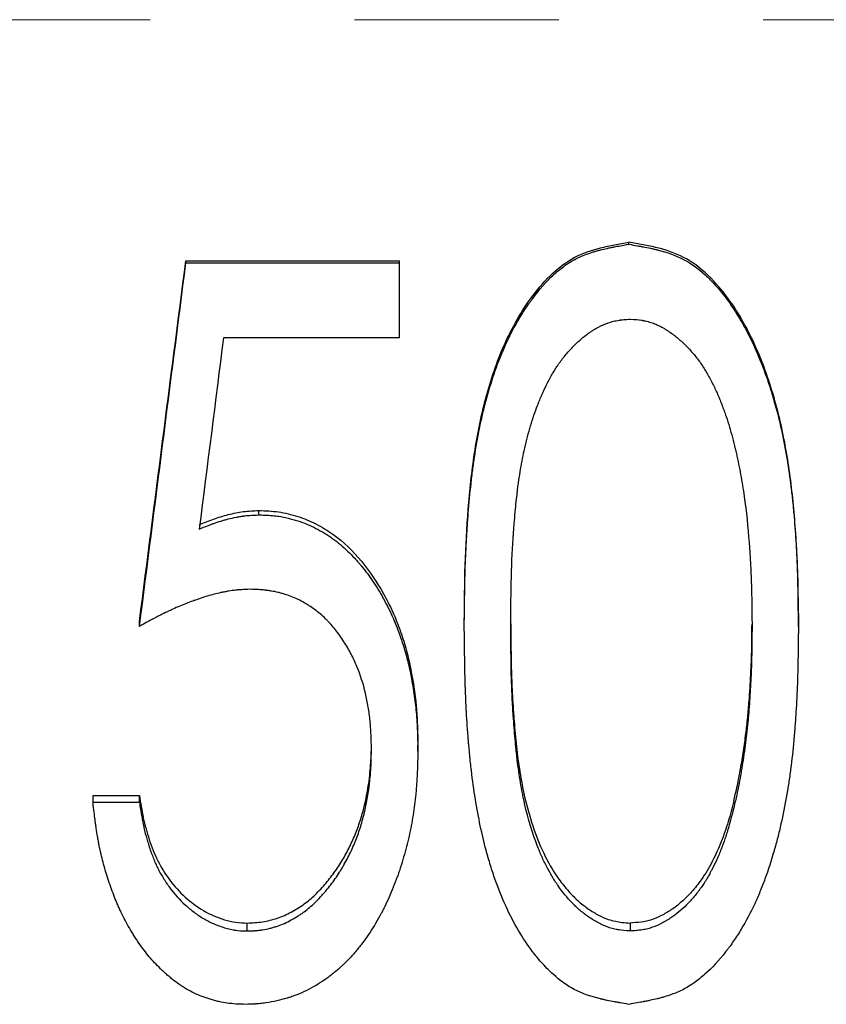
# Model space of a CAD drawing. Header units: millimetres. Extents: x 0 to 594, y 0 to 420.
# Tile 6 of 20: x 175 to 185, y 206 to 218. Entities that reach past the tile are written whole.
import ezdxf

# ---------------------------------------------------------------- set-up
doc = ezdxf.new("R2010")
doc.units = ezdxf.units.MM
doc.linetypes.add('CENTERX2', pattern=[20.32, 12.7, -2.54, 2.54, -2.54])

msp = doc.modelspace()

# ---------------------------------------------------------------- linework, layer by layer
at = {"color": 7, "linetype": 'CENTERX2', "lineweight": 18}
msp.add_line((258.181, 217.795), (33.884, 217.795), dxfattribs=at)
at = {"color": 7, "linetype": 'Continuous', "lineweight": 25}
for p, q in [((182.852, 215.003), (182.852, 215.027)), ((177.346, 214.797), (180, 214.797)), ((177.346, 214.77), (177.346, 214.797)), ((177.346, 214.77), (180, 214.77)), ((180, 214.77), (180, 214.797)), ((180, 213.841), (180, 214.77)), ((180, 213.841), (177.814, 213.841)), ((178.253, 211.638), (178.253, 211.692)), ((176.769, 210.251), (176.769, 210.317)), ((180.807, 210.247), (180.807, 210.314)), ((184.961, 210.247), (184.961, 210.314)), ((180.23, 208.695), (180.23, 208.775)), ((176.192, 208.15), (176.769, 208.15)), ((176.192, 208.065), (176.192, 208.15)), ((176.769, 208.065), (176.769, 208.15)), ((176.192, 208.065), (176.769, 208.065)), ((178.11, 206.464), (178.11, 206.563)), ((182.87, 206.563), (182.87, 206.464))]:
    msp.add_line(p, q, dxfattribs=at)
for points, knots in [([(180.807, 210.314), (180.809, 210.546), (180.813, 211.011), (180.851, 211.709), (180.923, 212.406), (181.061, 213.094), (181.284, 213.762), (181.58, 214.285), (181.889, 214.642), (182.173, 214.857), (182.445, 214.949), (182.675, 214.997), (182.793, 215.017), (182.852, 215.027)], [0, 0, 0, 0, 0.124859, 0.249718, 0.374578, 0.499436, 0.624302, 0.749137, 0.817085, 0.874769, 0.936503, 0.968092, 1, 1, 1, 1]), ([(180.807, 210.247), (180.808, 210.404), (180.81, 210.541), (180.813, 210.717), (180.814, 210.77), (180.815, 210.844), (180.816, 210.867), (180.817, 210.9), (180.817, 210.911), (180.817, 210.926), (180.818, 210.931), (180.818, 210.939), (180.818, 210.941), (180.818, 210.945), (180.818, 210.946), (180.818, 210.949), (180.818, 210.949), (180.822, 211.069), (180.827, 211.187), (180.837, 211.363), (180.84, 211.421), (180.846, 211.509), (180.848, 211.538), (180.851, 211.582), (180.852, 211.597), (180.854, 211.619), (180.854, 211.626), (180.856, 211.641), (180.856, 211.647), (180.867, 211.786), (180.878, 211.909), (180.898, 212.085), (180.904, 212.141), (180.915, 212.224), (180.919, 212.251), (180.924, 212.291), (180.926, 212.305), (180.929, 212.324), (180.93, 212.331), (180.931, 212.341), (180.932, 212.344), (180.933, 212.35), (180.933, 212.353), (180.952, 212.479), (180.973, 212.597), (181.008, 212.77), (181.021, 212.827), (181.04, 212.911), (181.047, 212.939), (181.057, 212.981), (181.061, 212.995), (181.066, 213.015), (181.068, 213.022), (181.072, 213.036), (181.073, 213.042), (181.108, 213.172), (181.143, 213.288), (181.2, 213.456), (181.22, 213.51), (181.251, 213.589), (181.262, 213.616), (181.278, 213.654), (181.283, 213.667), (181.291, 213.686), (181.294, 213.693), (181.3, 213.705), (181.302, 213.711), (181.355, 213.831), (181.409, 213.939), (181.498, 214.092), (181.528, 214.142), (181.575, 214.214), (181.591, 214.238), (181.616, 214.273), (181.624, 214.285), (181.637, 214.302), (181.641, 214.308), (181.647, 214.316), (181.649, 214.319), (181.653, 214.325), (181.655, 214.327), (181.741, 214.442), (181.826, 214.538), (181.955, 214.659), (181.999, 214.695), (182.086, 214.759), (182.13, 214.787), (182.22, 214.835), (182.27, 214.858), (182.351, 214.888), (182.38, 214.898), (182.424, 214.912), (182.439, 214.916), (182.462, 214.923), (182.469, 214.925), (182.481, 214.928), (182.485, 214.929), (182.493, 214.931), (182.498, 214.932), (182.526, 214.939), (182.553, 214.946), (182.597, 214.955), (182.612, 214.958), (182.635, 214.963), (182.643, 214.965), (182.655, 214.967), (182.659, 214.968), (182.665, 214.969), (182.667, 214.969), (182.671, 214.97), (182.673, 214.971), (182.714, 214.979), (182.773, 214.989), (182.852, 215.003)], [0, 0, 0, 0, 0.0625, 0.0625, 0.09375, 0.09375, 0.109375, 0.109375, 0.117188, 0.117188, 0.121094, 0.121094, 0.123047, 0.123047, 0.124023, 0.124023, 0.125, 0.125, 0.1875, 0.1875, 0.21875, 0.21875, 0.234375, 0.234375, 0.242188, 0.242188, 0.246094, 0.246094, 0.25, 0.25, 0.3125, 0.3125, 0.34375, 0.34375, 0.359375, 0.359375, 0.367188, 0.367188, 0.371094, 0.371094, 0.373047, 0.373047, 0.375, 0.375, 0.4375, 0.4375, 0.46875, 0.46875, 0.484375, 0.484375, 0.492188, 0.492188, 0.496094, 0.496094, 0.5, 0.5, 0.5625, 0.5625, 0.59375, 0.59375, 0.609375, 0.609375, 0.617188, 0.617188, 0.621094, 0.621094, 0.625, 0.625, 0.6875, 0.6875, 0.71875, 0.71875, 0.734375, 0.734375, 0.742188, 0.742188, 0.746094, 0.746094, 0.748047, 0.748047, 0.75, 0.75, 0.8125, 0.8125, 0.84375, 0.84375, 0.875, 0.875, 0.90625, 0.90625, 0.921875, 0.921875, 0.929688, 0.929688, 0.933594, 0.933594, 0.935547, 0.935547, 0.9375, 0.9375, 0.953125, 0.953125, 0.960938, 0.960938, 0.964844, 0.964844, 0.966797, 0.966797, 0.967773, 0.967773, 0.96875, 0.96875, 1, 1, 1, 1]), ([(184.961, 210.314), (184.959, 210.45), (184.957, 210.683), (184.946, 211.151), (184.909, 211.715), (184.825, 212.414), (184.671, 213.102), (184.434, 213.768), (184.137, 214.292), (183.823, 214.647), (183.535, 214.859), (183.26, 214.95), (183.029, 214.998), (182.911, 215.017), (182.852, 215.027)], [0, 0, 0, 0, 0.072839, 0.124862, 0.249721, 0.37458, 0.499438, 0.624302, 0.749141, 0.816738, 0.87478, 0.936553, 0.968125, 1, 1, 1, 1]), ([(182.852, 215.003), (182.891, 214.996), (182.926, 214.99), (182.97, 214.982), (182.984, 214.98), (183.002, 214.977), (183.008, 214.976), (183.016, 214.974), (183.019, 214.974), (183.023, 214.973), (183.024, 214.973), (183.027, 214.972), (183.027, 214.972), (183.062, 214.966), (183.093, 214.959), (183.137, 214.95), (183.151, 214.947), (183.171, 214.942), (183.178, 214.941), (183.188, 214.938), (183.191, 214.937), (183.198, 214.936), (183.2, 214.935), (183.332, 214.902), (183.442, 214.862), (183.624, 214.766), (183.713, 214.702), (183.844, 214.583), (183.887, 214.539), (183.952, 214.468), (183.973, 214.443), (184.005, 214.404), (184.015, 214.391), (184.031, 214.371), (184.036, 214.365), (184.044, 214.354), (184.047, 214.351), (184.052, 214.344), (184.055, 214.34), (184.124, 214.249), (184.187, 214.154), (184.276, 214.001), (184.305, 213.948), (184.348, 213.866), (184.361, 213.838), (184.382, 213.796), (184.389, 213.782), (184.399, 213.76), (184.402, 213.753), (184.409, 213.739), (184.412, 213.731), (184.461, 213.622), (184.505, 213.515), (184.565, 213.349), (184.585, 213.292), (184.613, 213.205), (184.622, 213.176), (184.635, 213.131), (184.64, 213.116), (184.646, 213.094), (184.649, 213.087), (184.653, 213.072), (184.655, 213.063), (184.689, 212.947), (184.718, 212.834), (184.757, 212.661), (184.769, 212.602), (184.786, 212.514), (184.792, 212.484), (184.8, 212.439), (184.803, 212.424), (184.807, 212.402), (184.808, 212.394), (184.811, 212.379), (184.812, 212.371), (184.831, 212.259), (184.848, 212.147), (184.87, 211.971), (184.877, 211.911), (184.887, 211.819), (184.89, 211.788), (184.895, 211.741), (184.897, 211.725), (184.899, 211.701), (184.9, 211.693), (184.901, 211.677), (184.902, 211.668), (184.913, 211.544), (184.922, 211.427), (184.934, 211.25), (184.937, 211.191), (184.941, 211.103), (184.943, 211.073), (184.945, 211.029), (184.945, 211.014), (184.946, 210.991), (184.947, 210.984), (184.947, 210.973), (184.947, 210.969), (184.947, 210.964), (184.947, 210.962), (184.948, 210.958), (184.948, 210.956), (184.953, 210.797), (184.958, 210.562), (184.961, 210.247)], [0, 0, 0, 0, 0.015625, 0.015625, 0.023438, 0.023438, 0.027344, 0.027344, 0.029297, 0.029297, 0.030273, 0.030273, 0.03125, 0.03125, 0.046875, 0.046875, 0.054688, 0.054688, 0.058594, 0.058594, 0.060547, 0.060547, 0.0625, 0.0625, 0.125, 0.125, 0.1875, 0.1875, 0.21875, 0.21875, 0.234375, 0.234375, 0.242188, 0.242188, 0.246094, 0.246094, 0.248047, 0.248047, 0.25, 0.25, 0.3125, 0.3125, 0.34375, 0.34375, 0.359375, 0.359375, 0.367188, 0.367188, 0.371094, 0.371094, 0.375, 0.375, 0.4375, 0.4375, 0.46875, 0.46875, 0.484375, 0.484375, 0.492188, 0.492188, 0.496094, 0.496094, 0.5, 0.5, 0.5625, 0.5625, 0.59375, 0.59375, 0.609375, 0.609375, 0.617188, 0.617188, 0.621094, 0.621094, 0.625, 0.625, 0.6875, 0.6875, 0.71875, 0.71875, 0.734375, 0.734375, 0.742188, 0.742188, 0.746094, 0.746094, 0.75, 0.75, 0.8125, 0.8125, 0.84375, 0.84375, 0.859375, 0.859375, 0.867188, 0.867188, 0.871094, 0.871094, 0.873047, 0.873047, 0.874023, 0.874023, 0.875, 0.875, 1, 1, 1, 1]), ([(181.384, 210.251), (181.386, 210.505), (181.389, 210.69), (181.391, 210.807), (181.391, 210.81), (181.391, 210.813), (181.391, 210.814), (181.391, 210.819), (181.391, 210.822), (181.392, 210.832), (181.392, 210.838), (181.392, 210.857), (181.393, 210.869), (181.394, 210.906), (181.394, 210.93), (181.397, 211.003), (181.398, 211.05), (181.404, 211.189), (181.409, 211.277), (181.416, 211.365), (181.416, 211.369), (181.416, 211.377), (181.417, 211.38), (181.417, 211.391), (181.418, 211.398), (181.419, 211.419), (181.421, 211.433), (181.424, 211.475), (181.426, 211.501), (181.432, 211.579), (181.436, 211.629), (181.448, 211.767), (181.457, 211.848), (181.466, 211.919), (181.466, 211.923), (181.467, 211.929), (181.467, 211.932), (181.469, 211.942), (181.469, 211.948), (181.472, 211.967), (181.473, 211.979), (181.478, 212.016), (181.482, 212.041), (181.492, 212.113), (181.5, 212.16), (181.523, 212.298), (181.54, 212.384), (181.56, 212.471), (181.561, 212.478), (181.564, 212.49), (181.565, 212.496), (181.57, 212.515), (181.573, 212.527), (181.581, 212.563), (181.587, 212.586), (181.605, 212.657), (181.618, 212.702), (181.658, 212.836), (181.687, 212.92), (181.72, 213.005), (181.722, 213.011), (181.727, 213.022), (181.729, 213.028), (181.736, 213.045), (181.74, 213.056), (181.754, 213.089), (181.763, 213.111), (181.792, 213.175), (181.811, 213.217), (181.841, 213.277), (181.85, 213.296), (181.873, 213.34), (181.885, 213.361), (181.92, 213.422), (181.944, 213.461), (181.975, 213.505), (181.982, 213.515), (181.995, 213.534), (182.002, 213.544), (182.022, 213.571), (182.037, 213.59), (182.08, 213.644), (182.111, 213.679), (182.16, 213.73), (182.177, 213.748), (182.212, 213.781), (182.229, 213.797), (182.281, 213.843), (182.316, 213.871), (182.357, 213.9), (182.362, 213.904), (182.372, 213.911), (182.378, 213.914), (182.393, 213.925), (182.403, 213.931), (182.434, 213.95), (182.454, 213.962), (182.515, 213.994), (182.556, 214.012), (182.617, 214.033), (182.64, 214.04), (182.685, 214.051), (182.708, 214.055), (182.735, 214.059), (182.736, 214.059), (182.74, 214.06), (182.742, 214.06), (182.748, 214.061), (182.753, 214.062), (182.767, 214.063), (182.778, 214.065), (182.812, 214.068), (182.839, 214.07), (182.87, 214.073)], [0, 0, 0, 0, 0.125, 0.125, 0.125977, 0.125977, 0.126953, 0.126953, 0.128906, 0.128906, 0.132812, 0.132812, 0.140625, 0.140625, 0.15625, 0.15625, 0.1875, 0.1875, 0.25, 0.25, 0.251953, 0.251953, 0.253906, 0.253906, 0.257812, 0.257812, 0.265625, 0.265625, 0.28125, 0.28125, 0.3125, 0.3125, 0.375, 0.375, 0.376953, 0.376953, 0.378906, 0.378906, 0.382812, 0.382812, 0.390625, 0.390625, 0.40625, 0.40625, 0.4375, 0.4375, 0.5, 0.5, 0.503906, 0.503906, 0.507812, 0.507812, 0.515625, 0.515625, 0.53125, 0.53125, 0.5625, 0.5625, 0.625, 0.625, 0.628906, 0.628906, 0.632812, 0.632812, 0.640625, 0.640625, 0.65625, 0.65625, 0.6875, 0.6875, 0.703125, 0.703125, 0.71875, 0.71875, 0.75, 0.75, 0.757812, 0.757812, 0.765625, 0.765625, 0.78125, 0.78125, 0.8125, 0.8125, 0.828125, 0.828125, 0.84375, 0.84375, 0.875, 0.875, 0.878906, 0.878906, 0.882812, 0.882812, 0.890625, 0.890625, 0.90625, 0.90625, 0.9375, 0.9375, 0.953125, 0.953125, 0.96875, 0.96875, 0.970703, 0.970703, 0.972656, 0.972656, 0.976562, 0.976562, 0.984375, 0.984375, 1, 1, 1, 1]), ([(182.87, 214.073), (182.931, 214.068), (182.977, 214.063), (183.01, 214.058), (183.014, 214.058), (183.019, 214.057), (183.022, 214.056), (183.031, 214.055), (183.037, 214.054), (183.054, 214.05), (183.065, 214.048), (183.099, 214.039), (183.121, 214.033), (183.163, 214.018), (183.183, 214.01), (183.223, 213.992), (183.244, 213.982), (183.305, 213.949), (183.345, 213.924), (183.391, 213.89), (183.395, 213.887), (183.404, 213.88), (183.408, 213.877), (183.422, 213.867), (183.431, 213.86), (183.458, 213.838), (183.475, 213.823), (183.527, 213.777), (183.561, 213.744), (183.61, 213.692), (183.625, 213.676), (183.656, 213.641), (183.67, 213.623), (183.714, 213.568), (183.741, 213.531), (183.769, 213.49), (183.77, 213.488), (183.772, 213.485), (183.773, 213.483), (183.777, 213.477), (183.78, 213.473), (183.787, 213.461), (183.793, 213.452), (183.809, 213.426), (183.82, 213.407), (183.854, 213.347), (183.878, 213.301), (183.907, 213.243), (183.909, 213.239), (183.915, 213.228), (183.917, 213.223), (183.925, 213.207), (183.93, 213.196), (183.945, 213.164), (183.954, 213.144), (183.965, 213.118), (183.967, 213.114), (183.97, 213.105), (183.972, 213.1), (183.979, 213.085), (183.983, 213.075), (183.996, 213.042), (184.005, 213.019), (184.016, 212.987), (184.018, 212.982), (184.022, 212.971), (184.024, 212.965), (184.031, 212.949), (184.035, 212.937), (184.047, 212.904), (184.054, 212.882), (184.077, 212.816), (184.091, 212.772), (184.129, 212.645), (184.153, 212.556), (184.177, 212.455), (184.178, 212.45), (184.18, 212.44), (184.182, 212.435), (184.185, 212.419), (184.188, 212.408), (184.195, 212.377), (184.199, 212.356), (184.213, 212.291), (184.222, 212.248), (184.247, 212.117), (184.263, 212.027), (184.304, 211.752), (184.326, 211.561), (184.343, 211.349), (184.344, 211.337), (184.346, 211.314), (184.347, 211.302), (184.35, 211.266), (184.351, 211.243), (184.356, 211.172), (184.359, 211.126), (184.367, 210.987), (184.371, 210.896), (184.375, 210.803), (184.375, 210.802), (184.375, 210.798), (184.375, 210.796), (184.375, 210.79), (184.375, 210.786), (184.376, 210.773), (184.376, 210.765), (184.377, 210.738), (184.377, 210.719), (184.379, 210.661), (184.38, 210.618), (184.382, 210.479), (184.383, 210.372), (184.384, 210.251)], [0, 0, 0, 0, 0.03125, 0.03125, 0.033203, 0.033203, 0.035156, 0.035156, 0.039062, 0.039062, 0.046875, 0.046875, 0.0625, 0.0625, 0.078125, 0.078125, 0.09375, 0.09375, 0.125, 0.125, 0.128906, 0.128906, 0.132812, 0.132812, 0.140625, 0.140625, 0.15625, 0.15625, 0.1875, 0.1875, 0.203125, 0.203125, 0.21875, 0.21875, 0.25, 0.25, 0.251953, 0.251953, 0.253906, 0.253906, 0.257812, 0.257812, 0.265625, 0.265625, 0.28125, 0.28125, 0.3125, 0.3125, 0.316406, 0.316406, 0.320312, 0.320312, 0.328125, 0.328125, 0.34375, 0.34375, 0.347656, 0.347656, 0.351562, 0.351562, 0.359375, 0.359375, 0.375, 0.375, 0.378906, 0.378906, 0.382812, 0.382812, 0.390625, 0.390625, 0.40625, 0.40625, 0.4375, 0.4375, 0.5, 0.5, 0.503906, 0.503906, 0.507812, 0.507812, 0.515625, 0.515625, 0.53125, 0.53125, 0.5625, 0.5625, 0.625, 0.625, 0.75, 0.75, 0.757812, 0.757812, 0.765625, 0.765625, 0.78125, 0.78125, 0.8125, 0.8125, 0.875, 0.875, 0.876953, 0.876953, 0.878906, 0.878906, 0.882812, 0.882812, 0.890625, 0.890625, 0.90625, 0.90625, 0.9375, 0.9375, 1, 1, 1, 1]), ([(177.512, 211.516), (177.571, 211.54), (177.689, 211.588), (177.872, 211.644), (178.061, 211.684), (178.189, 211.689), (178.253, 211.692)], [0, 0, 0, 0, 0.250069, 0.500063, 0.750002, 1, 1, 1, 1]), ([(178.253, 211.692), (178.294, 211.691), (178.376, 211.688), (178.539, 211.673), (178.738, 211.624), (178.967, 211.531), (179.247, 211.36), (179.543, 211.071), (179.769, 210.73), (179.918, 210.439), (180.007, 210.212), (180.084, 209.98), (180.157, 209.663), (180.207, 209.341), (180.226, 209.018), (180.229, 208.856), (180.23, 208.775)], [0, 0, 0, 0, 0.031275, 0.062542, 0.125027, 0.187017, 0.250006, 0.374761, 0.499708, 0.562242, 0.624779, 0.68732, 0.749858, 0.874902, 0.937448, 1, 1, 1, 1]), ([(177.512, 211.461), (177.551, 211.477), (177.586, 211.491), (177.63, 211.508), (177.644, 211.513), (177.663, 211.521), (177.669, 211.523), (177.677, 211.526), (177.68, 211.527), (177.684, 211.528), (177.685, 211.529), (177.688, 211.53), (177.688, 211.53), (177.72, 211.542), (177.751, 211.552), (177.797, 211.566), (177.812, 211.57), (177.835, 211.577), (177.843, 211.579), (177.858, 211.583), (177.865, 211.585), (177.907, 211.596), (177.939, 211.603), (177.986, 211.612), (178.002, 211.615), (178.024, 211.619), (178.032, 211.62), (178.043, 211.622), (178.047, 211.622), (178.054, 211.623), (178.059, 211.624), (178.104, 211.63), (178.168, 211.634), (178.253, 211.638)], [0, 0, 0, 0, 0.125, 0.125, 0.1875, 0.1875, 0.21875, 0.21875, 0.234375, 0.234375, 0.242188, 0.242188, 0.25, 0.25, 0.375, 0.375, 0.4375, 0.4375, 0.46875, 0.46875, 0.5, 0.5, 0.625, 0.625, 0.6875, 0.6875, 0.71875, 0.71875, 0.734375, 0.734375, 0.75, 0.75, 1, 1, 1, 1]), ([(178.253, 211.638), (178.28, 211.637), (178.304, 211.636), (178.334, 211.635), (178.344, 211.634), (178.357, 211.634), (178.361, 211.634), (178.367, 211.633), (178.368, 211.633), (178.372, 211.633), (178.373, 211.633), (178.398, 211.631), (178.419, 211.63), (178.46, 211.626), (178.479, 211.623), (178.537, 211.615), (178.576, 211.607), (178.636, 211.593), (178.656, 211.588), (178.686, 211.579), (178.696, 211.576), (178.717, 211.57), (178.727, 211.567), (178.815, 211.539), (178.89, 211.507), (178.999, 211.452), (179.035, 211.432), (179.088, 211.399), (179.105, 211.388), (179.131, 211.371), (179.14, 211.365), (179.157, 211.353), (179.166, 211.346), (179.237, 211.295), (179.298, 211.244), (179.387, 211.159), (179.416, 211.129), (179.459, 211.083), (179.473, 211.067), (179.494, 211.043), (179.501, 211.034), (179.512, 211.022), (179.515, 211.018), (179.522, 211.009), (179.526, 211.005), (179.579, 210.94), (179.626, 210.876), (179.695, 210.774), (179.717, 210.739), (179.75, 210.685), (179.761, 210.667), (179.783, 210.63), (179.793, 210.611), (179.824, 210.556), (179.843, 210.519), (179.871, 210.464), (179.88, 210.446), (179.893, 210.418), (179.897, 210.409), (179.906, 210.391), (179.91, 210.381), (179.945, 210.303), (179.975, 210.227), (180.02, 210.102), (180.033, 210.062), (180.058, 209.984), (180.07, 209.945), (180.1, 209.838), (180.119, 209.758), (180.154, 209.583), (180.169, 209.498), (180.187, 209.377), (180.193, 209.337), (180.202, 209.26), (180.206, 209.223), (180.213, 209.147), (180.216, 209.107), (180.219, 209.046), (180.22, 209.025), (180.222, 208.994), (180.223, 208.983), (180.223, 208.967), (180.223, 208.962), (180.224, 208.953), (180.224, 208.951), (180.224, 208.945), (180.224, 208.942), (180.226, 208.885), (180.228, 208.804), (180.23, 208.695)], [0, 0, 0, 0, 0.015625, 0.015625, 0.023438, 0.023438, 0.027344, 0.027344, 0.029297, 0.029297, 0.03125, 0.03125, 0.046875, 0.046875, 0.0625, 0.0625, 0.09375, 0.09375, 0.109375, 0.109375, 0.117188, 0.117188, 0.125, 0.125, 0.1875, 0.1875, 0.21875, 0.21875, 0.234375, 0.234375, 0.242188, 0.242188, 0.25, 0.25, 0.3125, 0.3125, 0.34375, 0.34375, 0.359375, 0.359375, 0.367188, 0.367188, 0.371094, 0.371094, 0.375, 0.375, 0.4375, 0.4375, 0.46875, 0.46875, 0.484375, 0.484375, 0.5, 0.5, 0.53125, 0.53125, 0.546875, 0.546875, 0.554688, 0.554688, 0.5625, 0.5625, 0.625, 0.625, 0.65625, 0.65625, 0.6875, 0.6875, 0.75, 0.75, 0.8125, 0.8125, 0.84375, 0.84375, 0.875, 0.875, 0.90625, 0.90625, 0.921875, 0.921875, 0.929688, 0.929688, 0.933594, 0.933594, 0.935547, 0.935547, 0.9375, 0.9375, 1, 1, 1, 1]), ([(178.146, 210.713), (178.106, 210.712), (178.071, 210.71), (178.026, 210.707), (178.011, 210.706), (177.992, 210.705), (177.986, 210.704), (177.977, 210.703), (177.974, 210.703), (177.968, 210.702), (177.966, 210.702), (177.936, 210.699), (177.907, 210.694), (177.862, 210.687), (177.846, 210.684), (177.823, 210.679), (177.815, 210.678), (177.803, 210.675), (177.799, 210.675), (177.79, 210.673), (177.786, 210.672), (177.728, 210.659), (177.671, 210.645), (177.584, 210.619), (177.554, 210.61), (177.508, 210.594), (177.493, 210.589), (177.47, 210.581), (177.462, 210.578), (177.45, 210.574), (177.446, 210.573), (177.438, 210.57), (177.434, 210.568), (177.38, 210.548), (177.326, 210.527), (177.242, 210.491), (177.213, 210.478), (177.169, 210.458), (177.154, 210.451), (177.131, 210.441), (177.124, 210.437), (177.109, 210.43), (177.1, 210.426), (177.065, 210.409), (177.038, 210.395), (176.997, 210.375), (176.983, 210.368), (176.963, 210.357), (176.956, 210.354), (176.946, 210.348), (176.943, 210.347), (176.938, 210.344), (176.936, 210.343), (176.933, 210.341), (176.931, 210.34), (176.894, 210.32), (176.84, 210.291), (176.769, 210.251)], [0, 0, 0, 0, 0.0625, 0.0625, 0.09375, 0.09375, 0.109375, 0.109375, 0.117188, 0.117188, 0.125, 0.125, 0.1875, 0.1875, 0.21875, 0.21875, 0.234375, 0.234375, 0.242188, 0.242188, 0.25, 0.25, 0.375, 0.375, 0.4375, 0.4375, 0.46875, 0.46875, 0.484375, 0.484375, 0.492188, 0.492188, 0.5, 0.5, 0.625, 0.625, 0.6875, 0.6875, 0.71875, 0.71875, 0.734375, 0.734375, 0.75, 0.75, 0.8125, 0.8125, 0.84375, 0.84375, 0.859375, 0.859375, 0.867188, 0.867188, 0.871094, 0.871094, 0.875, 0.875, 1, 1, 1, 1]), ([(179.653, 208.729), (179.652, 208.767), (179.652, 208.801), (179.65, 208.845), (179.65, 208.858), (179.649, 208.876), (179.649, 208.882), (179.649, 208.89), (179.649, 208.893), (179.648, 208.897), (179.648, 208.898), (179.648, 208.9), (179.648, 208.901), (179.647, 208.934), (179.645, 208.964), (179.642, 209.007), (179.641, 209.021), (179.639, 209.049), (179.638, 209.062), (179.631, 209.134), (179.623, 209.192), (179.609, 209.277), (179.603, 209.306), (179.592, 209.363), (179.586, 209.391), (179.551, 209.537), (179.515, 209.649), (179.452, 209.805), (179.428, 209.856), (179.387, 209.933), (179.373, 209.959), (179.343, 210.01), (179.328, 210.035), (179.277, 210.114), (179.242, 210.163), (179.188, 210.232), (179.169, 210.254), (179.141, 210.285), (179.132, 210.295), (179.113, 210.315), (179.104, 210.325), (179.054, 210.375), (179.011, 210.413), (178.941, 210.465), (178.918, 210.482), (178.881, 210.507), (178.868, 210.515), (178.849, 210.527), (178.843, 210.531), (178.83, 210.539), (178.823, 210.543), (178.769, 210.574), (178.718, 210.599), (178.637, 210.631), (178.609, 210.641), (178.566, 210.654), (178.552, 210.658), (178.523, 210.666), (178.507, 210.67), (178.465, 210.681), (178.437, 210.686), (178.393, 210.694), (178.379, 210.696), (178.357, 210.699), (178.35, 210.7), (178.339, 210.701), (178.335, 210.702), (178.33, 210.702), (178.328, 210.702), (178.324, 210.703), (178.322, 210.703), (178.282, 210.707), (178.224, 210.71), (178.146, 210.713)], [0, 0, 0, 0, 0.03125, 0.03125, 0.046875, 0.046875, 0.054688, 0.054688, 0.058594, 0.058594, 0.060547, 0.060547, 0.0625, 0.0625, 0.09375, 0.09375, 0.109375, 0.109375, 0.125, 0.125, 0.1875, 0.1875, 0.21875, 0.21875, 0.25, 0.25, 0.375, 0.375, 0.4375, 0.4375, 0.46875, 0.46875, 0.5, 0.5, 0.5625, 0.5625, 0.59375, 0.59375, 0.609375, 0.609375, 0.625, 0.625, 0.6875, 0.6875, 0.71875, 0.71875, 0.734375, 0.734375, 0.742188, 0.742188, 0.75, 0.75, 0.8125, 0.8125, 0.84375, 0.84375, 0.859375, 0.859375, 0.875, 0.875, 0.90625, 0.90625, 0.921875, 0.921875, 0.929688, 0.929688, 0.933594, 0.933594, 0.935547, 0.935547, 0.9375, 0.9375, 1, 1, 1, 1]), ([(182.852, 205.552), (182.812, 205.559), (182.778, 205.565), (182.734, 205.572), (182.72, 205.575), (182.702, 205.578), (182.696, 205.579), (182.688, 205.58), (182.685, 205.581), (182.681, 205.582), (182.68, 205.582), (182.677, 205.582), (182.677, 205.582), (182.642, 205.589), (182.612, 205.595), (182.568, 205.604), (182.554, 205.607), (182.534, 205.612), (182.527, 205.613), (182.517, 205.615), (182.514, 205.616), (182.507, 205.618), (182.505, 205.618), (182.374, 205.65), (182.265, 205.69), (182.085, 205.785), (181.997, 205.847), (181.868, 205.965), (181.825, 206.008), (181.762, 206.078), (181.741, 206.102), (181.709, 206.14), (181.699, 206.153), (181.683, 206.173), (181.678, 206.18), (181.67, 206.19), (181.668, 206.193), (181.663, 206.2), (181.659, 206.204), (181.533, 206.372), (181.422, 206.559), (181.278, 206.874), (181.233, 206.985), (181.171, 207.16), (181.151, 207.219), (181.123, 207.311), (181.114, 207.342), (181.1, 207.388), (181.096, 207.404), (181.089, 207.428), (181.087, 207.436), (181.084, 207.448), (181.083, 207.452), (181.081, 207.46), (181.079, 207.465), (181.027, 207.662), (180.982, 207.874), (180.927, 208.219), (180.91, 208.338), (180.888, 208.524), (180.881, 208.587), (180.872, 208.683), (180.869, 208.715), (180.864, 208.764), (180.863, 208.78), (180.86, 208.805), (180.86, 208.813), (180.859, 208.825), (180.858, 208.829), (180.858, 208.838), (180.857, 208.843), (180.848, 208.957), (180.84, 209.071), (180.83, 209.246), (180.828, 209.305), (180.824, 209.394), (180.823, 209.424), (180.821, 209.47), (180.82, 209.485), (180.82, 209.507), (180.819, 209.515), (180.819, 209.527), (180.819, 209.53), (180.819, 209.536), (180.819, 209.538), (180.818, 209.542), (180.818, 209.544), (180.814, 209.701), (180.81, 209.935), (180.807, 210.247)], [0, 0, 0, 0, 0.015625, 0.015625, 0.023438, 0.023438, 0.027344, 0.027344, 0.029297, 0.029297, 0.030273, 0.030273, 0.03125, 0.03125, 0.046875, 0.046875, 0.054688, 0.054688, 0.058594, 0.058594, 0.060547, 0.060547, 0.0625, 0.0625, 0.125, 0.125, 0.1875, 0.1875, 0.21875, 0.21875, 0.234375, 0.234375, 0.242188, 0.242188, 0.246094, 0.246094, 0.248047, 0.248047, 0.25, 0.25, 0.375, 0.375, 0.4375, 0.4375, 0.46875, 0.46875, 0.484375, 0.484375, 0.492188, 0.492188, 0.496094, 0.496094, 0.498047, 0.498047, 0.5, 0.5, 0.625, 0.625, 0.6875, 0.6875, 0.71875, 0.71875, 0.734375, 0.734375, 0.742188, 0.742188, 0.746094, 0.746094, 0.748047, 0.748047, 0.75, 0.75, 0.8125, 0.8125, 0.84375, 0.84375, 0.859375, 0.859375, 0.867188, 0.867188, 0.871094, 0.871094, 0.873047, 0.873047, 0.874023, 0.874023, 0.875, 0.875, 1, 1, 1, 1]), ([(181.384, 210.284), (181.385, 210.222), (181.386, 210.1), (181.388, 209.933), (181.391, 209.768), (181.395, 209.604), (181.402, 209.43), (181.413, 209.254), (181.429, 209.031), (181.454, 208.758), (181.494, 208.443), (181.558, 208.113), (181.651, 207.773), (181.784, 207.432), (181.935, 207.167), (182.084, 206.975), (182.212, 206.843), (182.342, 206.74), (182.471, 206.661), (182.583, 206.611), (182.682, 206.583), (182.774, 206.57), (182.836, 206.565), (182.87, 206.563)], [0, 0, 0, 0, 0.042629, 0.08354, 0.115021, 0.155883, 0.196641, 0.235057, 0.277338, 0.350656, 0.424014, 0.496283, 0.582807, 0.667229, 0.748119, 0.792499, 0.834281, 0.874063, 0.906802, 0.937027, 0.957874, 0.976652, 1, 1, 1, 1]), ([(182.87, 206.464), (182.808, 206.468), (182.762, 206.473), (182.73, 206.477), (182.726, 206.478), (182.72, 206.479), (182.717, 206.479), (182.708, 206.481), (182.703, 206.482), (182.685, 206.485), (182.674, 206.488), (182.641, 206.496), (182.619, 206.503), (182.587, 206.514), (182.577, 206.518), (182.557, 206.526), (182.547, 206.53), (182.516, 206.543), (182.496, 206.553), (182.435, 206.585), (182.394, 206.61), (182.348, 206.642), (182.344, 206.645), (182.335, 206.651), (182.331, 206.654), (182.318, 206.664), (182.309, 206.67), (182.283, 206.69), (182.266, 206.704), (182.216, 206.747), (182.183, 206.777), (182.088, 206.876), (182.027, 206.95), (181.966, 207.037), (181.964, 207.041), (181.958, 207.05), (181.955, 207.055), (181.945, 207.068), (181.939, 207.077), (181.922, 207.105), (181.91, 207.124), (181.875, 207.182), (181.853, 207.221), (181.811, 207.304), (181.79, 207.346), (181.766, 207.401), (181.761, 207.412), (181.751, 207.435), (181.746, 207.446), (181.734, 207.476), (181.726, 207.496), (181.655, 207.678), (181.601, 207.855), (181.556, 208.054), (181.555, 208.059), (181.553, 208.069), (181.551, 208.075), (181.548, 208.091), (181.545, 208.102), (181.539, 208.134), (181.534, 208.156), (181.521, 208.222), (181.513, 208.266), (181.49, 208.402), (181.477, 208.496), (181.465, 208.598), (181.464, 208.602), (181.463, 208.613), (181.463, 208.618), (181.461, 208.633), (181.46, 208.643), (181.456, 208.675), (181.454, 208.696), (181.447, 208.76), (181.443, 208.805), (181.431, 208.942), (181.423, 209.04), (181.415, 209.146), (181.415, 209.148), (181.415, 209.154), (181.415, 209.156), (181.414, 209.164), (181.414, 209.169), (181.413, 209.185), (181.412, 209.196), (181.41, 209.228), (181.409, 209.25), (181.405, 209.316), (181.403, 209.361), (181.396, 209.499), (181.393, 209.596), (181.391, 209.698), (181.391, 209.698), (181.391, 209.7), (181.391, 209.701), (181.391, 209.704), (181.391, 209.706), (181.391, 209.711), (181.391, 209.715), (181.39, 209.727), (181.39, 209.735), (181.39, 209.76), (181.39, 209.778), (181.389, 209.835), (181.388, 209.877), (181.386, 210.015), (181.385, 210.125), (181.384, 210.251)], [0, 0, 0, 0, 0.03125, 0.03125, 0.033203, 0.033203, 0.035156, 0.035156, 0.039062, 0.039062, 0.046875, 0.046875, 0.0625, 0.0625, 0.070312, 0.070312, 0.078125, 0.078125, 0.09375, 0.09375, 0.125, 0.125, 0.128906, 0.128906, 0.132812, 0.132812, 0.140625, 0.140625, 0.15625, 0.15625, 0.1875, 0.1875, 0.25, 0.25, 0.253906, 0.253906, 0.257812, 0.257812, 0.265625, 0.265625, 0.28125, 0.28125, 0.3125, 0.3125, 0.34375, 0.34375, 0.351562, 0.351562, 0.359375, 0.359375, 0.375, 0.375, 0.5, 0.5, 0.503906, 0.503906, 0.507812, 0.507812, 0.515625, 0.515625, 0.53125, 0.53125, 0.5625, 0.5625, 0.625, 0.625, 0.628906, 0.628906, 0.632812, 0.632812, 0.640625, 0.640625, 0.65625, 0.65625, 0.6875, 0.6875, 0.75, 0.75, 0.751953, 0.751953, 0.753906, 0.753906, 0.757812, 0.757812, 0.765625, 0.765625, 0.78125, 0.78125, 0.8125, 0.8125, 0.875, 0.875, 0.875977, 0.875977, 0.876953, 0.876953, 0.878906, 0.878906, 0.882812, 0.882812, 0.890625, 0.890625, 0.90625, 0.90625, 0.9375, 0.9375, 1, 1, 1, 1]), ([(184.961, 210.247), (184.959, 210.091), (184.957, 209.954), (184.954, 209.777), (184.953, 209.724), (184.951, 209.65), (184.95, 209.627), (184.949, 209.594), (184.949, 209.583), (184.948, 209.568), (184.948, 209.563), (184.948, 209.555), (184.948, 209.553), (184.948, 209.549), (184.948, 209.548), (184.948, 209.545), (184.948, 209.545), (184.943, 209.422), (184.937, 209.303), (184.926, 209.128), (184.922, 209.07), (184.916, 208.983), (184.913, 208.955), (184.91, 208.912), (184.908, 208.897), (184.907, 208.876), (184.906, 208.869), (184.905, 208.855), (184.904, 208.848), (184.892, 208.714), (184.879, 208.593), (184.856, 208.419), (184.848, 208.362), (184.836, 208.279), (184.831, 208.252), (184.825, 208.211), (184.823, 208.197), (184.819, 208.177), (184.818, 208.171), (184.816, 208.157), (184.815, 208.152), (184.793, 208.026), (184.77, 207.909), (184.731, 207.738), (184.717, 207.682), (184.696, 207.598), (184.688, 207.571), (184.677, 207.529), (184.673, 207.516), (184.668, 207.495), (184.666, 207.488), (184.662, 207.474), (184.66, 207.468), (184.623, 207.339), (184.585, 207.224), (184.525, 207.059), (184.504, 207.006), (184.472, 206.928), (184.462, 206.903), (184.445, 206.865), (184.44, 206.853), (184.431, 206.834), (184.428, 206.828), (184.423, 206.816), (184.42, 206.81), (184.365, 206.692), (184.309, 206.586), (184.219, 206.436), (184.188, 206.388), (184.139, 206.318), (184.123, 206.294), (184.098, 206.26), (184.09, 206.249), (184.077, 206.232), (184.073, 206.227), (184.066, 206.218), (184.064, 206.216), (184.06, 206.21), (184.058, 206.208), (183.971, 206.096), (183.885, 206.003), (183.754, 205.887), (183.71, 205.852), (183.621, 205.789), (183.577, 205.762), (183.486, 205.715), (183.435, 205.693), (183.354, 205.664), (183.325, 205.654), (183.281, 205.641), (183.266, 205.637), (183.243, 205.63), (183.235, 205.628), (183.223, 205.625), (183.219, 205.624), (183.211, 205.622), (183.207, 205.621), (183.178, 205.614), (183.151, 205.608), (183.107, 205.599), (183.092, 205.596), (183.069, 205.591), (183.061, 205.589), (183.049, 205.587), (183.045, 205.586), (183.039, 205.585), (183.037, 205.585), (183.033, 205.584), (183.03, 205.583), (182.99, 205.576), (182.931, 205.566), (182.852, 205.552)], [0, 0, 0, 0, 0.0625, 0.0625, 0.09375, 0.09375, 0.109375, 0.109375, 0.117188, 0.117188, 0.121094, 0.121094, 0.123047, 0.123047, 0.124023, 0.124023, 0.125, 0.125, 0.1875, 0.1875, 0.21875, 0.21875, 0.234375, 0.234375, 0.242188, 0.242188, 0.246094, 0.246094, 0.25, 0.25, 0.3125, 0.3125, 0.34375, 0.34375, 0.359375, 0.359375, 0.367188, 0.367188, 0.371094, 0.371094, 0.375, 0.375, 0.4375, 0.4375, 0.46875, 0.46875, 0.484375, 0.484375, 0.492188, 0.492188, 0.496094, 0.496094, 0.5, 0.5, 0.5625, 0.5625, 0.59375, 0.59375, 0.609375, 0.609375, 0.617188, 0.617188, 0.621094, 0.621094, 0.625, 0.625, 0.6875, 0.6875, 0.71875, 0.71875, 0.734375, 0.734375, 0.742188, 0.742188, 0.746094, 0.746094, 0.748047, 0.748047, 0.75, 0.75, 0.8125, 0.8125, 0.84375, 0.84375, 0.875, 0.875, 0.90625, 0.90625, 0.921875, 0.921875, 0.929688, 0.929688, 0.933594, 0.933594, 0.935547, 0.935547, 0.9375, 0.9375, 0.953125, 0.953125, 0.960938, 0.960938, 0.964844, 0.964844, 0.966797, 0.966797, 0.967773, 0.967773, 0.96875, 0.96875, 1, 1, 1, 1]), ([(184.157, 208.081), (184.174, 208.155), (184.206, 208.286), (184.245, 208.494), (184.278, 208.699), (184.308, 208.914), (184.331, 209.121), (184.347, 209.311), (184.359, 209.489), (184.369, 209.655), (184.376, 209.82), (184.381, 209.978), (184.383, 210.131), (184.383, 210.23), (184.384, 210.28)], [0, 0, 0, 0, 0.102503, 0.183411, 0.286806, 0.38457, 0.476786, 0.568983, 0.643393, 0.7182, 0.792869, 0.867483, 0.93196, 1, 1, 1, 1]), ([(184.384, 210.251), (184.383, 210.124), (184.382, 210.03), (184.381, 209.964), (184.381, 209.96), (184.381, 209.954), (184.381, 209.951), (184.381, 209.942), (184.381, 209.936), (184.38, 209.918), (184.38, 209.907), (184.379, 209.871), (184.379, 209.847), (184.377, 209.776), (184.375, 209.729), (184.371, 209.635), (184.369, 209.586), (184.363, 209.491), (184.361, 209.444), (184.352, 209.302), (184.345, 209.208), (184.335, 209.103), (184.335, 209.093), (184.333, 209.071), (184.332, 209.06), (184.328, 209.026), (184.326, 209.004), (184.319, 208.936), (184.314, 208.89), (184.296, 208.749), (184.282, 208.652), (184.265, 208.545), (184.264, 208.537), (184.262, 208.524), (184.261, 208.517), (184.258, 208.497), (184.256, 208.483), (184.249, 208.445), (184.245, 208.42), (184.233, 208.351), (184.226, 208.309), (184.217, 208.267), (184.217, 208.264), (184.215, 208.255), (184.214, 208.251), (184.212, 208.238), (184.21, 208.229), (184.203, 208.199), (184.199, 208.178), (184.183, 208.109), (184.171, 208.056), (184.157, 207.995)], [0, 0, 0, 0, 0.125, 0.125, 0.128906, 0.128906, 0.132812, 0.132812, 0.140625, 0.140625, 0.15625, 0.15625, 0.1875, 0.1875, 0.25, 0.25, 0.3125, 0.3125, 0.375, 0.375, 0.5, 0.5, 0.515625, 0.515625, 0.53125, 0.53125, 0.5625, 0.5625, 0.625, 0.625, 0.75, 0.75, 0.757812, 0.757812, 0.765625, 0.765625, 0.78125, 0.78125, 0.8125, 0.8125, 0.875, 0.875, 0.882812, 0.882812, 0.890625, 0.890625, 0.90625, 0.90625, 0.9375, 0.9375, 1, 1, 1, 1]), ([(178.11, 206.563), (178.142, 206.564), (178.205, 206.567), (178.299, 206.577), (178.392, 206.596), (178.514, 206.631), (178.659, 206.696), (178.817, 206.794), (178.96, 206.917), (179.088, 207.056), (179.206, 207.208), (179.307, 207.366), (179.394, 207.532), (179.469, 207.702), (179.529, 207.88), (179.571, 208.037), (179.6, 208.179), (179.62, 208.303), (179.635, 208.43), (179.646, 208.554), (179.651, 208.664), (179.652, 208.732), (179.652, 208.763)], [0, 0, 0, 0, 0.031736, 0.063464, 0.094784, 0.126923, 0.190313, 0.253741, 0.313291, 0.38063, 0.444092, 0.507546, 0.571005, 0.634465, 0.69555, 0.761398, 0.800178, 0.842469, 0.888339, 0.931029, 0.968244, 1, 1, 1, 1]), ([(180.23, 208.695), (180.229, 208.636), (180.227, 208.584), (180.225, 208.518), (180.225, 208.498), (180.224, 208.47), (180.223, 208.462), (180.223, 208.449), (180.223, 208.445), (180.223, 208.439), (180.222, 208.437), (180.222, 208.434), (180.222, 208.434), (180.222, 208.432), (180.222, 208.431), (180.22, 208.382), (180.218, 208.336), (180.213, 208.27), (180.211, 208.249), (180.209, 208.217), (180.208, 208.207), (180.206, 208.186), (180.205, 208.177), (180.195, 208.078), (180.184, 207.991), (180.163, 207.861), (180.155, 207.817), (180.139, 207.73), (180.13, 207.688), (180.1, 207.556), (180.078, 207.469), (180.041, 207.342), (180.029, 207.3), (180.009, 207.238), (180.002, 207.218), (179.991, 207.187), (179.988, 207.177), (179.981, 207.157), (179.977, 207.147), (179.942, 207.05), (179.909, 206.966), (179.855, 206.846), (179.837, 206.806), (179.808, 206.749), (179.799, 206.729), (179.784, 206.701), (179.779, 206.692), (179.772, 206.678), (179.769, 206.673), (179.764, 206.664), (179.762, 206.659), (179.714, 206.572), (179.667, 206.494), (179.593, 206.385), (179.568, 206.35), (179.53, 206.298), (179.517, 206.282), (179.497, 206.257), (179.491, 206.249), (179.478, 206.233), (179.471, 206.225), (179.436, 206.183), (179.407, 206.151), (179.361, 206.103), (179.346, 206.087), (179.322, 206.064), (179.314, 206.056), (179.298, 206.041), (179.29, 206.034), (179.247, 205.994), (179.212, 205.964), (179.161, 205.923), (179.144, 205.909), (179.118, 205.89), (179.11, 205.884), (179.093, 205.871), (179.085, 205.866), (179.004, 205.809), (178.928, 205.765), (178.808, 205.705), (178.768, 205.688), (178.707, 205.664), (178.686, 205.656), (178.654, 205.645), (178.644, 205.641), (178.628, 205.636), (178.622, 205.634), (178.612, 205.631), (178.606, 205.629), (178.562, 205.616), (178.521, 205.605), (178.435, 205.586), (178.388, 205.578), (178.318, 205.567), (178.295, 205.564), (178.262, 205.56), (178.251, 205.559), (178.235, 205.558), (178.23, 205.558), (178.222, 205.557), (178.219, 205.557), (178.214, 205.557), (178.211, 205.556), (178.18, 205.554), (178.135, 205.553), (178.076, 205.552)], [0, 0, 0, 0, 0.03125, 0.03125, 0.046875, 0.046875, 0.054688, 0.054688, 0.058594, 0.058594, 0.060547, 0.060547, 0.061523, 0.061523, 0.0625, 0.0625, 0.09375, 0.09375, 0.109375, 0.109375, 0.117188, 0.117188, 0.125, 0.125, 0.1875, 0.1875, 0.21875, 0.21875, 0.25, 0.25, 0.3125, 0.3125, 0.34375, 0.34375, 0.359375, 0.359375, 0.367188, 0.367188, 0.375, 0.375, 0.4375, 0.4375, 0.46875, 0.46875, 0.484375, 0.484375, 0.492188, 0.492188, 0.496094, 0.496094, 0.5, 0.5, 0.5625, 0.5625, 0.59375, 0.59375, 0.609375, 0.609375, 0.617188, 0.617188, 0.625, 0.625, 0.65625, 0.65625, 0.671875, 0.671875, 0.679688, 0.679688, 0.6875, 0.6875, 0.71875, 0.71875, 0.734375, 0.734375, 0.742188, 0.742188, 0.75, 0.75, 0.8125, 0.8125, 0.84375, 0.84375, 0.859375, 0.859375, 0.867188, 0.867188, 0.871094, 0.871094, 0.875, 0.875, 0.90625, 0.90625, 0.9375, 0.9375, 0.953125, 0.953125, 0.960938, 0.960938, 0.964844, 0.964844, 0.966797, 0.966797, 0.96875, 0.96875, 1, 1, 1, 1]), ([(178.11, 206.464), (178.131, 206.464), (178.15, 206.465), (178.173, 206.466), (178.181, 206.467), (178.19, 206.467), (178.194, 206.468), (178.198, 206.468), (178.2, 206.468), (178.202, 206.468), (178.203, 206.468), (178.222, 206.47), (178.238, 206.471), (178.27, 206.475), (178.284, 206.477), (178.33, 206.484), (178.361, 206.49), (178.407, 206.502), (178.422, 206.506), (178.453, 206.515), (178.469, 206.52), (178.542, 206.545), (178.599, 206.57), (178.686, 206.617), (178.714, 206.634), (178.754, 206.659), (178.767, 206.668), (178.793, 206.685), (178.806, 206.695), (178.862, 206.736), (178.907, 206.775), (178.975, 206.84), (178.997, 206.863), (179.032, 206.9), (179.043, 206.913), (179.06, 206.932), (179.066, 206.939), (179.077, 206.952), (179.083, 206.96), (179.129, 207.014), (179.167, 207.064), (179.222, 207.141), (179.239, 207.168), (179.264, 207.207), (179.273, 207.221), (179.289, 207.248), (179.297, 207.262), (179.335, 207.327), (179.364, 207.382), (179.421, 207.502), (179.446, 207.561), (179.488, 207.67), (179.508, 207.728), (179.535, 207.818), (179.544, 207.849), (179.556, 207.896), (179.56, 207.912), (179.566, 207.937), (179.568, 207.945), (179.571, 207.957), (179.572, 207.961), (179.574, 207.969), (179.575, 207.974), (179.588, 208.031), (179.599, 208.089), (179.614, 208.183), (179.618, 208.215), (179.625, 208.265), (179.627, 208.281), (179.63, 208.307), (179.631, 208.316), (179.633, 208.333), (179.634, 208.343), (179.638, 208.383), (179.641, 208.415), (179.644, 208.462), (179.645, 208.478), (179.647, 208.501), (179.647, 208.509), (179.648, 208.52), (179.648, 208.524), (179.648, 208.53), (179.648, 208.532), (179.649, 208.536), (179.649, 208.538), (179.65, 208.582), (179.652, 208.645), (179.653, 208.729)], [0, 0, 0, 0, 0.015625, 0.015625, 0.023438, 0.023438, 0.027344, 0.027344, 0.029297, 0.029297, 0.03125, 0.03125, 0.046875, 0.046875, 0.0625, 0.0625, 0.09375, 0.09375, 0.109375, 0.109375, 0.125, 0.125, 0.1875, 0.1875, 0.21875, 0.21875, 0.234375, 0.234375, 0.25, 0.25, 0.3125, 0.3125, 0.34375, 0.34375, 0.359375, 0.359375, 0.367188, 0.367188, 0.375, 0.375, 0.4375, 0.4375, 0.46875, 0.46875, 0.484375, 0.484375, 0.5, 0.5, 0.5625, 0.5625, 0.625, 0.625, 0.6875, 0.6875, 0.71875, 0.71875, 0.734375, 0.734375, 0.742188, 0.742188, 0.746094, 0.746094, 0.75, 0.75, 0.8125, 0.8125, 0.84375, 0.84375, 0.859375, 0.859375, 0.867188, 0.867188, 0.875, 0.875, 0.90625, 0.90625, 0.921875, 0.921875, 0.929688, 0.929688, 0.933594, 0.933594, 0.935547, 0.935547, 0.9375, 0.9375, 1, 1, 1, 1]), ([(176.769, 208.15), (176.783, 208.057), (176.812, 207.871), (176.887, 207.598), (176.989, 207.333), (177.189, 207.013), (177.472, 206.746), (177.78, 206.612), (177.966, 206.568), (178.062, 206.565), (178.11, 206.563)], [0, 0, 0, 0, 0.125282, 0.250513, 0.375726, 0.500848, 0.749827, 0.8748, 0.937374, 1, 1, 1, 1]), ([(178.076, 205.552), (178.052, 205.553), (178.031, 205.554), (178.004, 205.555), (177.995, 205.555), (177.984, 205.556), (177.981, 205.556), (177.976, 205.556), (177.974, 205.556), (177.971, 205.556), (177.97, 205.556), (177.929, 205.559), (177.893, 205.562), (177.827, 205.572), (177.793, 205.579), (177.74, 205.59), (177.722, 205.595), (177.695, 205.602), (177.686, 205.604), (177.667, 205.61), (177.657, 205.613), (177.581, 205.635), (177.515, 205.661), (177.418, 205.707), (177.386, 205.724), (177.339, 205.752), (177.323, 205.761), (177.3, 205.776), (177.292, 205.781), (177.28, 205.789), (177.276, 205.791), (177.269, 205.796), (177.264, 205.799), (177.234, 205.82), (177.207, 205.84), (177.165, 205.874), (177.151, 205.885), (177.122, 205.91), (177.107, 205.923), (177.064, 205.962), (177.038, 205.987), (176.987, 206.038), (176.962, 206.063), (176.896, 206.137), (176.853, 206.19), (176.789, 206.276), (176.768, 206.306), (176.736, 206.352), (176.726, 206.368), (176.71, 206.392), (176.705, 206.4), (176.695, 206.417), (176.69, 206.425), (176.647, 206.494), (176.612, 206.557), (176.562, 206.652), (176.547, 206.684), (176.524, 206.733), (176.517, 206.749), (176.506, 206.773), (176.502, 206.782), (176.495, 206.798), (176.491, 206.807), (176.463, 206.874), (176.438, 206.939), (176.4, 207.045), (176.387, 207.083), (176.365, 207.153), (176.354, 207.187), (176.325, 207.284), (176.308, 207.351), (176.284, 207.456), (176.276, 207.492), (176.265, 207.546), (176.262, 207.564), (176.256, 207.592), (176.255, 207.601), (176.251, 207.62), (176.25, 207.63), (176.242, 207.672), (176.237, 207.707), (176.229, 207.76), (176.226, 207.778), (176.223, 207.805), (176.221, 207.814), (176.22, 207.828), (176.219, 207.833), (176.218, 207.84), (176.218, 207.842), (176.217, 207.847), (176.217, 207.85), (176.211, 207.899), (176.202, 207.97), (176.192, 208.065)], [0, 0, 0, 0, 0.015625, 0.015625, 0.023438, 0.023438, 0.027344, 0.027344, 0.029297, 0.029297, 0.03125, 0.03125, 0.0625, 0.0625, 0.09375, 0.09375, 0.109375, 0.109375, 0.117188, 0.117188, 0.125, 0.125, 0.1875, 0.1875, 0.21875, 0.21875, 0.234375, 0.234375, 0.242188, 0.242188, 0.246094, 0.246094, 0.25, 0.25, 0.28125, 0.28125, 0.296875, 0.296875, 0.3125, 0.3125, 0.34375, 0.34375, 0.375, 0.375, 0.4375, 0.4375, 0.46875, 0.46875, 0.484375, 0.484375, 0.492188, 0.492188, 0.5, 0.5, 0.5625, 0.5625, 0.59375, 0.59375, 0.609375, 0.609375, 0.617188, 0.617188, 0.625, 0.625, 0.6875, 0.6875, 0.71875, 0.71875, 0.75, 0.75, 0.8125, 0.8125, 0.84375, 0.84375, 0.859375, 0.859375, 0.867188, 0.867188, 0.875, 0.875, 0.90625, 0.90625, 0.921875, 0.921875, 0.929688, 0.929688, 0.933594, 0.933594, 0.935547, 0.935547, 0.9375, 0.9375, 1, 1, 1, 1]), ([(176.769, 208.065), (176.778, 208.003), (176.787, 207.948), (176.8, 207.878), (176.803, 207.856), (176.809, 207.827), (176.811, 207.818), (176.813, 207.805), (176.814, 207.8), (176.815, 207.794), (176.816, 207.792), (176.817, 207.788), (176.817, 207.787), (176.828, 207.736), (176.839, 207.689), (176.857, 207.62), (176.864, 207.598), (176.874, 207.564), (176.877, 207.553), (176.882, 207.536), (176.884, 207.531), (176.888, 207.52), (176.889, 207.515), (176.908, 207.459), (176.925, 207.412), (176.951, 207.346), (176.96, 207.325), (176.978, 207.284), (176.987, 207.264), (177.016, 207.205), (177.039, 207.165), (177.076, 207.104), (177.089, 207.084), (177.117, 207.043), (177.132, 207.022), (177.205, 206.923), (177.269, 206.851), (177.374, 206.756), (177.41, 206.726), (177.467, 206.684), (177.486, 206.67), (177.525, 206.644), (177.546, 206.631), (177.605, 206.596), (177.646, 206.574), (177.712, 206.546), (177.734, 206.537), (177.78, 206.52), (177.802, 206.512), (177.852, 206.497), (177.876, 206.491), (177.911, 206.483), (177.923, 206.481), (177.939, 206.478), (177.945, 206.477), (177.953, 206.475), (177.956, 206.475), (177.962, 206.474), (177.965, 206.474), (177.998, 206.469), (178.046, 206.466), (178.11, 206.464)], [0, 0, 0, 0, 0.0625, 0.0625, 0.09375, 0.09375, 0.109375, 0.109375, 0.117188, 0.117188, 0.121094, 0.121094, 0.125, 0.125, 0.1875, 0.1875, 0.21875, 0.21875, 0.234375, 0.234375, 0.242188, 0.242188, 0.25, 0.25, 0.3125, 0.3125, 0.34375, 0.34375, 0.375, 0.375, 0.4375, 0.4375, 0.46875, 0.46875, 0.5, 0.5, 0.625, 0.625, 0.6875, 0.6875, 0.71875, 0.71875, 0.75, 0.75, 0.8125, 0.8125, 0.84375, 0.84375, 0.875, 0.875, 0.90625, 0.90625, 0.921875, 0.921875, 0.929688, 0.929688, 0.933594, 0.933594, 0.9375, 0.9375, 1, 1, 1, 1]), ([(184.157, 208.081), (184.135, 207.995), (184.091, 207.823), (184.004, 207.571), (183.912, 207.368), (183.827, 207.212), (183.744, 207.084), (183.638, 206.953), (183.513, 206.826), (183.385, 206.728), (183.259, 206.654), (183.135, 206.6), (183.005, 206.571), (182.915, 206.566), (182.87, 206.563)], [0, 0, 0, 0, 0.125055, 0.250076, 0.375067, 0.438049, 0.500098, 0.589855, 0.672789, 0.750066, 0.815184, 0.875056, 0.937483, 1, 1, 1, 1]), ([(184.157, 207.995), (184.128, 207.88), (184.104, 207.793), (184.087, 207.734), (184.086, 207.731), (184.084, 207.725), (184.084, 207.723), (184.081, 207.715), (184.08, 207.71), (184.075, 207.694), (184.072, 207.684), (184.062, 207.652), (184.055, 207.631), (184.033, 207.568), (184.017, 207.525), (183.992, 207.46), (183.983, 207.437), (183.965, 207.394), (183.955, 207.373), (183.928, 207.312), (183.909, 207.274), (183.888, 207.233), (183.885, 207.227), (183.879, 207.216), (183.876, 207.211), (183.868, 207.196), (183.863, 207.186), (183.852, 207.166), (183.847, 207.157), (183.837, 207.139), (183.831, 207.129), (183.802, 207.078), (183.778, 207.041), (183.75, 207.002), (183.746, 206.996), (183.738, 206.986), (183.735, 206.981), (183.723, 206.967), (183.716, 206.957), (183.694, 206.928), (183.679, 206.909), (183.633, 206.855), (183.602, 206.821), (183.508, 206.726), (183.443, 206.672), (183.371, 206.625), (183.365, 206.621), (183.355, 206.614), (183.35, 206.611), (183.335, 206.601), (183.325, 206.595), (183.295, 206.577), (183.275, 206.566), (183.215, 206.536), (183.175, 206.519), (183.126, 206.503), (183.115, 206.499), (183.093, 206.493), (183.083, 206.49), (183.05, 206.483), (183.027, 206.478), (183.001, 206.475), (183.001, 206.475), (182.997, 206.474), (182.995, 206.474), (182.988, 206.473), (182.984, 206.473), (182.97, 206.471), (182.96, 206.47), (182.926, 206.467), (182.9, 206.465), (182.87, 206.464)], [0, 0, 0, 0, 0.125, 0.125, 0.128906, 0.128906, 0.132812, 0.132812, 0.140625, 0.140625, 0.15625, 0.15625, 0.1875, 0.1875, 0.25, 0.25, 0.28125, 0.28125, 0.3125, 0.3125, 0.375, 0.375, 0.382812, 0.382812, 0.390625, 0.390625, 0.40625, 0.40625, 0.421875, 0.421875, 0.4375, 0.4375, 0.5, 0.5, 0.507812, 0.507812, 0.515625, 0.515625, 0.53125, 0.53125, 0.5625, 0.5625, 0.625, 0.625, 0.75, 0.75, 0.757812, 0.757812, 0.765625, 0.765625, 0.78125, 0.78125, 0.8125, 0.8125, 0.875, 0.875, 0.890625, 0.890625, 0.90625, 0.90625, 0.9375, 0.9375, 0.941406, 0.941406, 0.945312, 0.945312, 0.953125, 0.953125, 0.96875, 0.96875, 1, 1, 1, 1])]:
    msp.add_open_spline(points, degree=3, knots=knots, dxfattribs=at)
for points in [[(176.769, 210.317), (176.961, 211.804), (177.153, 213.299), (177.346, 214.797)], [(176.769, 210.251), (176.961, 211.751), (177.153, 213.259), (177.346, 214.77)], [(177.814, 213.841), (177.713, 213.046), (177.613, 212.252), (177.512, 211.461)]]:
    msp.add_open_spline(points, degree=3, dxfattribs=at)

doc.saveas('drawing.dxf')
